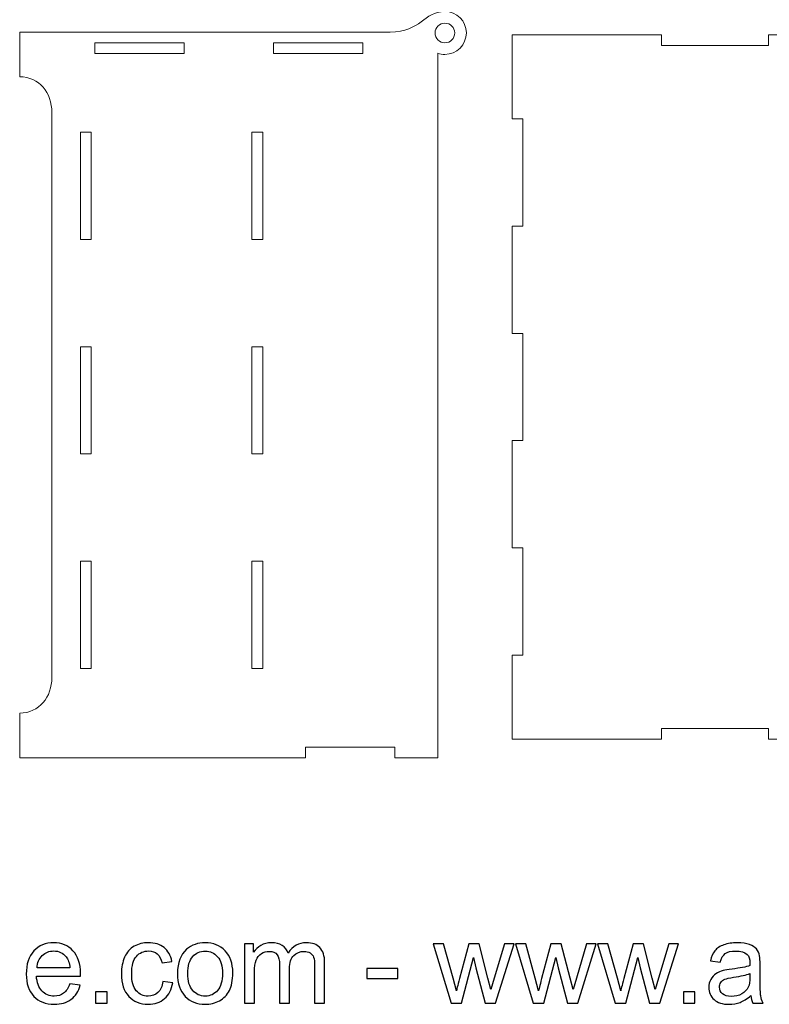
# Model space of a CAD drawing. Header units: millimetres. Extents: x -402 to 376, y -181 to 231.
# Tile 21 of 23: x 53 to 210, y -181 to 25. Entities that reach past the tile are written whole.
import ezdxf

# ---------------------------------------------------------------- set-up
doc = ezdxf.new("R2010")
doc.units = ezdxf.units.MM
doc.header["$MEASUREMENT"] = 0
doc.layers.add('Layer 1', color=7, linetype='Continuous')

msp = doc.modelspace()

# ---------------------------------------------------------------- linework, layer by layer
at = {"layer": 'Layer 1', "lineweight": 15}
for points, knots in [([(141.8058, 26.9417), (144.2904, 26.9417), (146.3051, 24.9269), (146.3051, 22.4423), (146.3051, 22.4423), (146.3051, 19.9563), (144.2904, 17.9416), (141.8058, 17.9416), (141.8058, 17.9416), (141.2795, 17.9416), (140.7753, 18.0326), (140.3054, 18.1981), (140.3054, 18.1981), (140.3054, 18.1981), (140.3054, -129.6201), (140.3054, -129.6201), (140.3054, -129.6201), (140.3054, -129.6201), (131.3054, -129.6201), (131.3054, -129.6201), (131.3054, -129.6201), (131.3054, -129.6201), (131.3054, -127.3711), (131.3054, -127.3711), (131.3054, -127.3711), (131.3054, -127.3711), (112.5556, -127.3711), (112.5556, -127.3711), (112.5556, -127.3711), (112.5556, -127.3711), (112.5556, -129.6201), (112.5556, -129.6201), (112.5556, -129.6201), (112.5556, -129.6201), (52.556, -129.6201), (52.556, -129.6201), (52.556, -129.6201), (52.556, -129.6201), (52.556, -120.2453), (52.556, -120.2453), (52.556, -120.2453), (56.6806, -120.2453), (59.3057, -116.8707), (59.3057, -112.746), (59.3057, -112.746), (59.3057, -112.746), (59.3057, 5.7542), (59.3057, 5.7542), (59.3057, 5.7542), (59.3057, 9.8785), (56.6806, 13.2549), (52.556, 13.2549), (52.556, 13.2549), (52.556, 13.2549), (52.556, 22.6297), (52.556, 22.6297), (52.556, 22.6297), (52.556, 22.6297), (130.3144, 22.6297), (130.3144, 22.6297), (130.3144, 22.6297), (136.8228, 22.6297), (137.2818, 26.9417), (141.8058, 26.9417)], [0, 0, 0, 0, 0.05882353, 0.05882353, 0.05882353, 0.05882353, 0.11764706, 0.11764706, 0.11764706, 0.11764706, 0.17647059, 0.17647059, 0.17647059, 0.17647059, 0.23529412, 0.23529412, 0.23529412, 0.23529412, 0.29411765, 0.29411765, 0.29411765, 0.29411765, 0.35294118, 0.35294118, 0.35294118, 0.35294118, 0.41176471, 0.41176471, 0.41176471, 0.41176471, 0.47058824, 0.47058824, 0.47058824, 0.47058824, 0.52941176, 0.52941176, 0.52941176, 0.52941176, 0.58823529, 0.58823529, 0.58823529, 0.58823529, 0.64705882, 0.64705882, 0.64705882, 0.64705882, 0.70588235, 0.70588235, 0.70588235, 0.70588235, 0.76470588, 0.76470588, 0.76470588, 0.76470588, 0.82352941, 0.82352941, 0.82352941, 0.82352941, 0.88235294, 0.88235294, 0.88235294, 0.88235294, 1, 1, 1, 1]), ([(141.8058, 24.504), (142.9456, 24.504), (143.8689, 23.5804), (143.8689, 22.4423), (143.8689, 22.4423), (143.8689, 21.3025), (142.9456, 20.3793), (141.8058, 20.3793), (141.8058, 20.3793), (140.6663, 20.3793), (139.7431, 21.3025), (139.7431, 22.4423), (139.7431, 22.4423), (139.7431, 23.5804), (140.6663, 24.504), (141.8058, 24.504)], [0, 0, 0, 0, 0.2, 0.2, 0.2, 0.2, 0.4, 0.4, 0.4, 0.4, 0.6, 0.6, 0.6, 0.6, 1, 1, 1, 1]), ([(155.9212, 22.0469), (155.9212, 22.0469), (187.2344, 22.0469), (187.2344, 22.0469), (187.2344, 22.0469), (187.2344, 22.0469), (187.2344, 19.7965), (187.2344, 19.7965), (187.2344, 19.7965), (187.2344, 19.7965), (209.7335, 19.7965), (209.7335, 19.7965), (209.7335, 19.7965), (209.7335, 19.7965), (209.7335, 22.0469), (209.7335, 22.0469), (209.7335, 22.0469), (209.7335, 22.0469), (232.234, 22.0469), (232.234, 22.0469), (232.234, 22.0469), (232.234, 22.0469), (232.234, 19.7965), (232.234, 19.7965), (232.234, 19.7965), (232.234, 19.7965), (254.7335, 19.7965), (254.7335, 19.7965), (254.7335, 19.7965), (254.7335, 19.7965), (254.7335, 22.0469), (254.7335, 22.0469), (254.7335, 22.0469), (254.7335, 22.0469), (277.234, 22.0469), (277.234, 22.0469), (277.234, 22.0469), (277.234, 22.0469), (277.234, 19.7965), (277.234, 19.7965), (277.234, 19.7965), (277.234, 19.7965), (299.7331, 19.7965), (299.7331, 19.7965), (299.7331, 19.7965), (299.7331, 19.7965), (299.7331, 22.0469), (299.7331, 22.0469), (299.7331, 22.0469), (299.7331, 22.0469), (322.234, 22.0469), (322.234, 22.0469), (322.234, 22.0469), (322.234, 22.0469), (322.234, 19.7965), (322.234, 19.7965), (322.234, 19.7965), (322.234, 19.7965), (344.7331, 19.7965), (344.7331, 19.7965), (344.7331, 19.7965), (344.7331, 19.7965), (344.7331, 22.0469), (344.7331, 22.0469), (344.7331, 22.0469), (344.7331, 22.0469), (376.0464, 22.0469), (376.0464, 22.0469), (376.0464, 22.0469), (376.0464, 22.0469), (376.0464, 4.4217), (376.0464, 4.4217), (376.0464, 4.4217), (376.0464, 4.4217), (373.796, 4.4217), (373.796, 4.4217), (373.796, 4.4217), (373.796, 4.4217), (373.796, -18.0791), (373.796, -18.0791), (373.796, -18.0791), (373.796, -18.0791), (376.0464, -18.0791), (376.0464, -18.0791), (376.0464, -18.0791), (376.0464, -18.0791), (376.0464, -40.5782), (376.0464, -40.5782), (376.0464, -40.5782), (376.0464, -40.5782), (373.796, -40.5782), (373.796, -40.5782), (373.796, -40.5782), (373.796, -40.5782), (373.796, -63.0788), (373.796, -63.0788), (373.796, -63.0788), (373.796, -63.0788), (376.0464, -63.0788), (376.0464, -63.0788), (376.0464, -63.0788), (376.0464, -63.0788), (376.0464, -85.5779), (376.0464, -85.5779), (376.0464, -85.5779), (376.0464, -85.5779), (373.796, -85.5779), (373.796, -85.5779), (373.796, -85.5779), (373.796, -85.5779), (373.796, -108.0787), (373.796, -108.0787), (373.796, -108.0787), (373.796, -108.0787), (376.0464, -108.0787), (376.0464, -108.0787), (376.0464, -108.0787), (376.0464, -108.0787), (376.0464, -125.7039), (376.0464, -125.7039), (376.0464, -125.7039), (376.0464, -125.7039), (344.7331, -125.7039), (344.7331, -125.7039), (344.7331, -125.7039), (344.7331, -125.7039), (344.7331, -123.4535), (344.7331, -123.4535), (344.7331, -123.4535), (344.7331, -123.4535), (322.234, -123.4535), (322.234, -123.4535), (322.234, -123.4535), (322.234, -123.4535), (322.234, -125.7039), (322.234, -125.7039), (322.234, -125.7039), (322.234, -125.7039), (299.7331, -125.7039), (299.7331, -125.7039), (299.7331, -125.7039), (299.7331, -125.7039), (299.7331, -123.4535), (299.7331, -123.4535), (299.7331, -123.4535), (299.7331, -123.4535), (277.234, -123.4535), (277.234, -123.4535), (277.234, -123.4535), (277.234, -123.4535), (277.234, -125.7039), (277.234, -125.7039), (277.234, -125.7039), (277.234, -125.7039), (254.7335, -125.7039), (254.7335, -125.7039), (254.7335, -125.7039), (254.7335, -125.7039), (254.7335, -123.4535), (254.7335, -123.4535), (254.7335, -123.4535), (254.7335, -123.4535), (232.234, -123.4535), (232.234, -123.4535), (232.234, -123.4535), (232.234, -123.4535), (232.234, -125.7039), (232.234, -125.7039), (232.234, -125.7039), (232.234, -125.7039), (209.7335, -125.7039), (209.7335, -125.7039), (209.7335, -125.7039), (209.7335, -125.7039), (209.7335, -123.4535), (209.7335, -123.4535), (209.7335, -123.4535), (209.7335, -123.4535), (187.2344, -123.4535), (187.2344, -123.4535), (187.2344, -123.4535), (187.2344, -123.4535), (187.2344, -125.7039), (187.2344, -125.7039), (187.2344, -125.7039), (187.2344, -125.7039), (155.9212, -125.7039), (155.9212, -125.7039), (155.9212, -125.7039), (155.9212, -125.7039), (155.9212, -108.0787), (155.9212, -108.0787), (155.9212, -108.0787), (155.9212, -108.0787), (158.1715, -108.0787), (158.1715, -108.0787), (158.1715, -108.0787), (158.1715, -108.0787), (158.1715, -85.5779), (158.1715, -85.5779), (158.1715, -85.5779), (158.1715, -85.5779), (155.9212, -85.5779), (155.9212, -85.5779), (155.9212, -85.5779), (155.9212, -85.5779), (155.9212, -63.0788), (155.9212, -63.0788), (155.9212, -63.0788), (155.9212, -63.0788), (158.1715, -63.0788), (158.1715, -63.0788), (158.1715, -63.0788), (158.1715, -63.0788), (158.1715, -40.5782), (158.1715, -40.5782), (158.1715, -40.5782), (158.1715, -40.5782), (155.9212, -40.5782), (155.9212, -40.5782), (155.9212, -40.5782), (155.9212, -40.5782), (155.9212, -18.0791), (155.9212, -18.0791), (155.9212, -18.0791), (155.9212, -18.0791), (158.1715, -18.0791), (158.1715, -18.0791), (158.1715, -18.0791), (158.1715, -18.0791), (158.1715, 4.4217), (158.1715, 4.4217), (158.1715, 4.4217), (158.1715, 4.4217), (155.9212, 4.4217), (155.9212, 4.4217), (155.9212, 4.4217), (155.9212, 4.4217), (155.9212, 22.0469), (155.9212, 22.0469)], [0, 0, 0, 0, 0.01639344, 0.01639344, 0.01639344, 0.01639344, 0.03278689, 0.03278689, 0.03278689, 0.03278689, 0.04918033, 0.04918033, 0.04918033, 0.04918033, 0.06557377, 0.06557377, 0.06557377, 0.06557377, 0.08196721, 0.08196721, 0.08196721, 0.08196721, 0.09836066, 0.09836066, 0.09836066, 0.09836066, 0.1147541, 0.1147541, 0.1147541, 0.1147541, 0.13114754, 0.13114754, 0.13114754, 0.13114754, 0.14754098, 0.14754098, 0.14754098, 0.14754098, 0.16393443, 0.16393443, 0.16393443, 0.16393443, 0.18032787, 0.18032787, 0.18032787, 0.18032787, 0.19672131, 0.19672131, 0.19672131, 0.19672131, 0.21311475, 0.21311475, 0.21311475, 0.21311475, 0.2295082, 0.2295082, 0.2295082, 0.2295082, 0.24590164, 0.24590164, 0.24590164, 0.24590164, 0.26229508, 0.26229508, 0.26229508, 0.26229508, 0.27868852, 0.27868852, 0.27868852, 0.27868852, 0.29508197, 0.29508197, 0.29508197, 0.29508197, 0.31147541, 0.31147541, 0.31147541, 0.31147541, 0.32786885, 0.32786885, 0.32786885, 0.32786885, 0.3442623, 0.3442623, 0.3442623, 0.3442623, 0.36065574, 0.36065574, 0.36065574, 0.36065574, 0.37704918, 0.37704918, 0.37704918, 0.37704918, 0.39344262, 0.39344262, 0.39344262, 0.39344262, 0.40983607, 0.40983607, 0.40983607, 0.40983607, 0.42622951, 0.42622951, 0.42622951, 0.42622951, 0.44262295, 0.44262295, 0.44262295, 0.44262295, 0.45901639, 0.45901639, 0.45901639, 0.45901639, 0.47540984, 0.47540984, 0.47540984, 0.47540984, 0.49180328, 0.49180328, 0.49180328, 0.49180328, 0.50819672, 0.50819672, 0.50819672, 0.50819672, 0.52459016, 0.52459016, 0.52459016, 0.52459016, 0.54098361, 0.54098361, 0.54098361, 0.54098361, 0.55737705, 0.55737705, 0.55737705, 0.55737705, 0.57377049, 0.57377049, 0.57377049, 0.57377049, 0.59016393, 0.59016393, 0.59016393, 0.59016393, 0.60655738, 0.60655738, 0.60655738, 0.60655738, 0.62295082, 0.62295082, 0.62295082, 0.62295082, 0.63934426, 0.63934426, 0.63934426, 0.63934426, 0.6557377, 0.6557377, 0.6557377, 0.6557377, 0.67213115, 0.67213115, 0.67213115, 0.67213115, 0.68852459, 0.68852459, 0.68852459, 0.68852459, 0.70491803, 0.70491803, 0.70491803, 0.70491803, 0.72131148, 0.72131148, 0.72131148, 0.72131148, 0.73770492, 0.73770492, 0.73770492, 0.73770492, 0.75409836, 0.75409836, 0.75409836, 0.75409836, 0.7704918, 0.7704918, 0.7704918, 0.7704918, 0.78688525, 0.78688525, 0.78688525, 0.78688525, 0.80327869, 0.80327869, 0.80327869, 0.80327869, 0.81967213, 0.81967213, 0.81967213, 0.81967213, 0.83606557, 0.83606557, 0.83606557, 0.83606557, 0.85245902, 0.85245902, 0.85245902, 0.85245902, 0.86885246, 0.86885246, 0.86885246, 0.86885246, 0.8852459, 0.8852459, 0.8852459, 0.8852459, 0.90163934, 0.90163934, 0.90163934, 0.90163934, 0.91803279, 0.91803279, 0.91803279, 0.91803279, 0.93442623, 0.93442623, 0.93442623, 0.93442623, 0.95081967, 0.95081967, 0.95081967, 0.95081967, 0.96721311, 0.96721311, 0.96721311, 0.96721311, 1, 1, 1, 1]), ([(87.0566, 18.1289), (87.0566, 18.1289), (87.0566, 20.3793), (87.0566, 20.3793), (87.0566, 20.3793), (87.0566, 20.3793), (68.3057, 20.3793), (68.3057, 20.3793), (68.3057, 20.3793), (68.3057, 20.3793), (68.3057, 18.1289), (68.3057, 18.1289), (68.3057, 18.1289), (68.3057, 18.1289), (87.0566, 18.1289), (87.0566, 18.1289)], [0, 0, 0, 0, 0.2, 0.2, 0.2, 0.2, 0.4, 0.4, 0.4, 0.4, 0.6, 0.6, 0.6, 0.6, 1, 1, 1, 1]), ([(124.5557, 18.1289), (124.5557, 18.1289), (124.5557, 20.3793), (124.5557, 20.3793), (124.5557, 20.3793), (124.5557, 20.3793), (105.8063, 20.3793), (105.8063, 20.3793), (105.8063, 20.3793), (105.8063, 20.3793), (105.8063, 18.1289), (105.8063, 18.1289), (105.8063, 18.1289), (105.8063, 18.1289), (124.5557, 18.1289), (124.5557, 18.1289)], [0, 0, 0, 0, 0.2, 0.2, 0.2, 0.2, 0.4, 0.4, 0.4, 0.4, 0.6, 0.6, 0.6, 0.6, 1, 1, 1, 1]), ([(67.5561, 1.6299), (67.5561, 1.6299), (67.5561, -20.871), (67.5561, -20.871), (67.5561, -20.871), (67.5561, -20.871), (65.3057, -20.871), (65.3057, -20.871), (65.3057, -20.871), (65.3057, -20.871), (65.3057, 1.6299), (65.3057, 1.6299), (65.3057, 1.6299), (65.3057, 1.6299), (67.5561, 1.6299), (67.5561, 1.6299)], [0, 0, 0, 0, 0.2, 0.2, 0.2, 0.2, 0.4, 0.4, 0.4, 0.4, 0.6, 0.6, 0.6, 0.6, 1, 1, 1, 1]), ([(103.5559, 1.6299), (103.5559, 1.6299), (103.5559, -20.871), (103.5559, -20.871), (103.5559, -20.871), (103.5559, -20.871), (101.3056, -20.871), (101.3056, -20.871), (101.3056, -20.871), (101.3056, -20.871), (101.3056, 1.6299), (101.3056, 1.6299), (101.3056, 1.6299), (101.3056, 1.6299), (103.5559, 1.6299), (103.5559, 1.6299)], [0, 0, 0, 0, 0.2, 0.2, 0.2, 0.2, 0.4, 0.4, 0.4, 0.4, 0.6, 0.6, 0.6, 0.6, 1, 1, 1, 1]), ([(67.5561, -43.3701), (67.5561, -43.3701), (67.5561, -65.8706), (67.5561, -65.8706), (67.5561, -65.8706), (67.5561, -65.8706), (65.3057, -65.8706), (65.3057, -65.8706), (65.3057, -65.8706), (65.3057, -65.8706), (65.3057, -43.3701), (65.3057, -43.3701), (65.3057, -43.3701), (65.3057, -43.3701), (67.5561, -43.3701), (67.5561, -43.3701)], [0, 0, 0, 0, 0.2, 0.2, 0.2, 0.2, 0.4, 0.4, 0.4, 0.4, 0.6, 0.6, 0.6, 0.6, 1, 1, 1, 1]), ([(103.5559, -43.3701), (103.5559, -43.3701), (103.5559, -65.8706), (103.5559, -65.8706), (103.5559, -65.8706), (103.5559, -65.8706), (101.3056, -65.8706), (101.3056, -65.8706), (101.3056, -65.8706), (101.3056, -65.8706), (101.3056, -43.3701), (101.3056, -43.3701), (101.3056, -43.3701), (101.3056, -43.3701), (103.5559, -43.3701), (103.5559, -43.3701)], [0, 0, 0, 0, 0.2, 0.2, 0.2, 0.2, 0.4, 0.4, 0.4, 0.4, 0.6, 0.6, 0.6, 0.6, 1, 1, 1, 1]), ([(67.5561, -88.3712), (67.5561, -88.3712), (67.5561, -110.8706), (67.5561, -110.8706), (67.5561, -110.8706), (67.5561, -110.8706), (65.3057, -110.8706), (65.3057, -110.8706), (65.3057, -110.8706), (65.3057, -110.8706), (65.3057, -88.3712), (65.3057, -88.3712), (65.3057, -88.3712), (65.3057, -88.3712), (67.5561, -88.3712), (67.5561, -88.3712)], [0, 0, 0, 0, 0.2, 0.2, 0.2, 0.2, 0.4, 0.4, 0.4, 0.4, 0.6, 0.6, 0.6, 0.6, 1, 1, 1, 1]), ([(103.5559, -88.3712), (103.5559, -88.3712), (103.5559, -110.8706), (103.5559, -110.8706), (103.5559, -110.8706), (103.5559, -110.8706), (101.3056, -110.8706), (101.3056, -110.8706), (101.3056, -110.8706), (101.3056, -110.8706), (101.3056, -88.3712), (101.3056, -88.3712), (101.3056, -88.3712), (101.3056, -88.3712), (103.5559, -88.3712), (103.5559, -88.3712)], [0, 0, 0, 0, 0.2, 0.2, 0.2, 0.2, 0.4, 0.4, 0.4, 0.4, 0.6, 0.6, 0.6, 0.6, 1, 1, 1, 1])]:
    msp.add_open_spline(points, degree=3, knots=knots, dxfattribs=at)
at = {"layer": 'Layer 1', "color": 250}
for points, knots in [([(63.0722, -177.0596), (63.0722, -177.0596), (65.245, -177.3461), (65.245, -177.3461), (65.245, -177.3461), (64.9068, -178.6076), (64.274, -179.5905), (63.3508, -180.2869), (63.3508, -180.2869), (62.4276, -180.9834), (61.2496, -181.3335), (59.813, -181.3335), (59.813, -181.3335), (58.0063, -181.3335), (56.5737, -180.7764), (55.5152, -179.6622), (55.5152, -179.6622), (54.4566, -178.5519), (53.9273, -176.9879), (53.9273, -174.9783), (53.9273, -174.9783), (53.9273, -172.901), (54.4606, -171.2853), (55.5311, -170.1392), (55.5311, -170.1392), (56.6016, -168.9891), (57.9904, -168.4161), (59.6976, -168.4161), (59.6976, -168.4161), (61.3491, -168.4161), (62.6982, -168.9772), (63.7448, -170.1034), (63.7448, -170.1034), (64.7914, -171.2296), (65.3167, -172.8134), (65.3167, -174.8549), (65.3167, -174.8549), (65.3167, -174.9783), (65.3127, -175.1653), (65.3047, -175.4121), (65.3047, -175.4121), (65.3047, -175.4121), (56.0763, -175.4121), (56.0763, -175.4121), (56.0763, -175.4121), (56.1559, -176.7691), (56.5379, -177.8117), (57.2303, -178.532), (57.2303, -178.532), (57.9188, -179.2523), (58.7823, -179.6144), (59.813, -179.6144), (59.813, -179.6144), (60.5811, -179.6144), (61.2377, -179.4114), (61.7789, -179.0055), (61.7789, -179.0055), (62.3241, -178.5996), (62.7539, -177.951), (63.0722, -177.0596)], [0, 0, 0, 0, 0.0625, 0.0625, 0.0625, 0.0625, 0.125, 0.125, 0.125, 0.125, 0.1875, 0.1875, 0.1875, 0.1875, 0.25, 0.25, 0.25, 0.25, 0.3125, 0.3125, 0.3125, 0.3125, 0.375, 0.375, 0.375, 0.375, 0.4375, 0.4375, 0.4375, 0.4375, 0.5, 0.5, 0.5, 0.5, 0.5625, 0.5625, 0.5625, 0.5625, 0.625, 0.625, 0.625, 0.625, 0.6875, 0.6875, 0.6875, 0.6875, 0.75, 0.75, 0.75, 0.75, 0.8125, 0.8125, 0.8125, 0.8125, 0.875, 0.875, 0.875, 0.875, 1, 1, 1, 1]), ([(82.6275, -176.5343), (82.6275, -176.5343), (84.6809, -176.8208), (84.6809, -176.8208), (84.6809, -176.8208), (84.4541, -178.2335), (83.881, -179.3358), (82.9538, -180.1357), (82.9538, -180.1357), (82.0266, -180.9356), (80.8845, -181.3335), (79.5354, -181.3335), (79.5354, -181.3335), (77.8441, -181.3335), (76.4831, -180.7804), (75.4564, -179.6741), (75.4564, -179.6741), (74.4257, -178.5678), (73.9124, -176.984), (73.9124, -174.9226), (73.9124, -174.9226), (73.9124, -173.5855), (74.1352, -172.4195), (74.577, -171.4166), (74.577, -171.4166), (75.0187, -170.4178), (75.6912, -169.6657), (76.5985, -169.1682), (76.5985, -169.1682), (77.5019, -168.6668), (78.4848, -168.4161), (79.5513, -168.4161), (79.5513, -168.4161), (80.8924, -168.4161), (81.9947, -168.7543), (82.8464, -169.4348), (82.8464, -169.4348), (83.7019, -170.1153), (84.2511, -171.0824), (84.4899, -172.3319), (84.4899, -172.3319), (84.4899, -172.3319), (82.4603, -172.6423), (82.4603, -172.6423), (82.4603, -172.6423), (82.2654, -171.8106), (81.9231, -171.1858), (81.4257, -170.764), (81.4257, -170.764), (80.9322, -170.3461), (80.3353, -170.1352), (79.6349, -170.1352), (79.6349, -170.1352), (78.5764, -170.1352), (77.7168, -170.5133), (77.0522, -171.2694), (77.0522, -171.2694), (76.3916, -172.0295), (76.0613, -173.2233), (76.0613, -174.8629), (76.0613, -174.8629), (76.0613, -176.5263), (76.3797, -177.7321), (77.0164, -178.4842), (77.0164, -178.4842), (77.6571, -179.2364), (78.4888, -179.6144), (79.5115, -179.6144), (79.5115, -179.6144), (80.3393, -179.6144), (81.0277, -179.3637), (81.5769, -178.8583), (81.5769, -178.8583), (82.13, -178.3569), (82.4802, -177.5809), (82.6275, -176.5343)], [0, 0, 0, 0, 0.05, 0.05, 0.05, 0.05, 0.1, 0.1, 0.1, 0.1, 0.15, 0.15, 0.15, 0.15, 0.2, 0.2, 0.2, 0.2, 0.25, 0.25, 0.25, 0.25, 0.3, 0.3, 0.3, 0.3, 0.35, 0.35, 0.35, 0.35, 0.4, 0.4, 0.4, 0.4, 0.45, 0.45, 0.45, 0.45, 0.5, 0.5, 0.5, 0.5, 0.55, 0.55, 0.55, 0.55, 0.6, 0.6, 0.6, 0.6, 0.65, 0.65, 0.65, 0.65, 0.7, 0.7, 0.7, 0.7, 0.75, 0.75, 0.75, 0.75, 0.8, 0.8, 0.8, 0.8, 0.85, 0.85, 0.85, 0.85, 0.9, 0.9, 0.9, 0.9, 1, 1, 1, 1]), ([(85.6837, -174.8748), (85.6837, -172.5866), (86.3205, -170.8913), (87.5979, -169.789), (87.5979, -169.789), (88.6604, -168.8737), (89.9617, -168.4161), (91.4938, -168.4161), (91.4938, -168.4161), (93.1931, -168.4161), (94.5859, -168.9732), (95.6683, -170.0875), (95.6683, -170.0875), (96.7468, -171.1978), (97.288, -172.7378), (97.288, -174.6997), (97.288, -174.6997), (97.288, -176.2915), (97.0492, -177.5411), (96.5717, -178.4524), (96.5717, -178.4524), (96.0941, -179.3637), (95.3977, -180.072), (94.4824, -180.5774), (94.4824, -180.5774), (93.5711, -181.0828), (92.5723, -181.3335), (91.4938, -181.3335), (91.4938, -181.3335), (89.7587, -181.3335), (88.358, -180.7804), (87.2875, -179.6701), (87.2875, -179.6701), (86.217, -178.5598), (85.6837, -176.9601), (85.6837, -174.8748)], [0, 0, 0, 0, 0.1, 0.1, 0.1, 0.1, 0.2, 0.2, 0.2, 0.2, 0.3, 0.3, 0.3, 0.3, 0.4, 0.4, 0.4, 0.4, 0.5, 0.5, 0.5, 0.5, 0.6, 0.6, 0.6, 0.6, 0.7, 0.7, 0.7, 0.7, 0.8, 0.8, 0.8, 0.8, 1, 1, 1, 1]), ([(99.7513, -181.0709), (99.7513, -181.0709), (99.7513, -168.6787), (99.7513, -168.6787), (99.7513, -168.6787), (99.7513, -168.6787), (101.6376, -168.6787), (101.6376, -168.6787), (101.6376, -168.6787), (101.6376, -168.6787), (101.6376, -170.4297), (101.6376, -170.4297), (101.6376, -170.4297), (102.0236, -169.8248), (102.5409, -169.3354), (103.1856, -168.9692), (103.1856, -168.9692), (103.8303, -168.5991), (104.5625, -168.4161), (105.3863, -168.4161), (105.3863, -168.4161), (106.3015, -168.4161), (107.0537, -168.6071), (107.6387, -168.9852), (107.6387, -168.9852), (108.2236, -169.3672), (108.6375, -169.8965), (108.8763, -170.5809), (108.8763, -170.5809), (109.8632, -169.1364), (111.1406, -168.4161), (112.7165, -168.4161), (112.7165, -168.4161), (113.9501, -168.4161), (114.9012, -168.7543), (115.5618, -169.4348), (115.5618, -169.4348), (116.2264, -170.1153), (116.5607, -171.1619), (116.5607, -172.5747), (116.5607, -172.5747), (116.5607, -172.5747), (116.5607, -181.0709), (116.5607, -181.0709), (116.5607, -181.0709), (116.5607, -181.0709), (114.4595, -181.0709), (114.4595, -181.0709), (114.4595, -181.0709), (114.4595, -181.0709), (114.4595, -173.2711), (114.4595, -173.2711), (114.4595, -173.2711), (114.4595, -172.4354), (114.3879, -171.8305), (114.2526, -171.4604), (114.2526, -171.4604), (114.1173, -171.0903), (113.8705, -170.7958), (113.5084, -170.569), (113.5084, -170.569), (113.1503, -170.3422), (112.7284, -170.2307), (112.2469, -170.2307), (112.2469, -170.2307), (111.3714, -170.2307), (110.6472, -170.5212), (110.0701, -171.0983), (110.0701, -171.0983), (109.4931, -171.6793), (109.2066, -172.6065), (109.2066, -173.8799), (109.2066, -173.8799), (109.2066, -173.8799), (109.2066, -181.0709), (109.2066, -181.0709), (109.2066, -181.0709), (109.2066, -181.0709), (107.1054, -181.0709), (107.1054, -181.0709), (107.1054, -181.0709), (107.1054, -181.0709), (107.1054, -173.0283), (107.1054, -173.0283), (107.1054, -173.0283), (107.1054, -172.0971), (106.9343, -171.3967), (106.592, -170.9311), (106.592, -170.9311), (106.2498, -170.4655), (105.6887, -170.2307), (104.9127, -170.2307), (104.9127, -170.2307), (104.3237, -170.2307), (103.7785, -170.3859), (103.2771, -170.6963), (103.2771, -170.6963), (102.7757, -171.0067), (102.4136, -171.4604), (102.1867, -172.0613), (102.1867, -172.0613), (101.9639, -172.6582), (101.8525, -173.5218), (101.8525, -174.648), (101.8525, -174.648), (101.8525, -174.648), (101.8525, -181.0709), (101.8525, -181.0709), (101.8525, -181.0709), (101.8525, -181.0709), (99.7513, -181.0709), (99.7513, -181.0709)], [0, 0, 0, 0, 0.03448276, 0.03448276, 0.03448276, 0.03448276, 0.06896552, 0.06896552, 0.06896552, 0.06896552, 0.10344828, 0.10344828, 0.10344828, 0.10344828, 0.13793103, 0.13793103, 0.13793103, 0.13793103, 0.17241379, 0.17241379, 0.17241379, 0.17241379, 0.20689655, 0.20689655, 0.20689655, 0.20689655, 0.24137931, 0.24137931, 0.24137931, 0.24137931, 0.27586207, 0.27586207, 0.27586207, 0.27586207, 0.31034483, 0.31034483, 0.31034483, 0.31034483, 0.34482759, 0.34482759, 0.34482759, 0.34482759, 0.37931034, 0.37931034, 0.37931034, 0.37931034, 0.4137931, 0.4137931, 0.4137931, 0.4137931, 0.44827586, 0.44827586, 0.44827586, 0.44827586, 0.48275862, 0.48275862, 0.48275862, 0.48275862, 0.51724138, 0.51724138, 0.51724138, 0.51724138, 0.55172414, 0.55172414, 0.55172414, 0.55172414, 0.5862069, 0.5862069, 0.5862069, 0.5862069, 0.62068966, 0.62068966, 0.62068966, 0.62068966, 0.65517241, 0.65517241, 0.65517241, 0.65517241, 0.68965517, 0.68965517, 0.68965517, 0.68965517, 0.72413793, 0.72413793, 0.72413793, 0.72413793, 0.75862069, 0.75862069, 0.75862069, 0.75862069, 0.79310345, 0.79310345, 0.79310345, 0.79310345, 0.82758621, 0.82758621, 0.82758621, 0.82758621, 0.86206897, 0.86206897, 0.86206897, 0.86206897, 0.89655172, 0.89655172, 0.89655172, 0.89655172, 0.93103448, 0.93103448, 0.93103448, 0.93103448, 1, 1, 1, 1]), ([(143.0879, -181.0709), (143.0879, -181.0709), (139.3432, -168.6787), (139.3432, -168.6787), (139.3432, -168.6787), (139.3432, -168.6787), (141.5399, -168.6787), (141.5399, -168.6787), (141.5399, -168.6787), (141.5399, -168.6787), (143.5177, -175.8299), (143.5177, -175.8299), (143.5177, -175.8299), (143.5177, -175.8299), (144.2181, -178.4922), (144.2181, -178.4922), (144.2181, -178.4922), (144.2459, -178.3609), (144.4608, -177.5092), (144.8588, -175.9373), (144.8588, -175.9373), (144.8588, -175.9373), (146.8207, -168.6787), (146.8207, -168.6787), (146.8207, -168.6787), (146.8207, -168.6787), (148.9736, -168.6787), (148.9736, -168.6787), (148.9736, -168.6787), (148.9736, -168.6787), (150.84, -175.8737), (150.84, -175.8737), (150.84, -175.8737), (150.84, -175.8737), (151.4488, -178.2335), (151.4488, -178.2335), (151.4488, -178.2335), (151.4488, -178.2335), (152.1612, -175.8418), (152.1612, -175.8418), (152.1612, -175.8418), (152.1612, -175.8418), (154.3021, -168.6787), (154.3021, -168.6787), (154.3021, -168.6787), (154.3021, -168.6787), (156.3436, -168.6787), (156.3436, -168.6787), (156.3436, -168.6787), (156.3436, -168.6787), (152.4556, -181.0709), (152.4556, -181.0709), (152.4556, -181.0709), (152.4556, -181.0709), (150.2828, -181.0709), (150.2828, -181.0709), (150.2828, -181.0709), (150.2828, -181.0709), (148.317, -173.6571), (148.317, -173.6571), (148.317, -173.6571), (148.317, -173.6571), (147.8195, -171.536), (147.8195, -171.536), (147.8195, -171.536), (147.8195, -171.536), (145.3124, -181.0709), (145.3124, -181.0709), (145.3124, -181.0709), (145.3124, -181.0709), (143.0879, -181.0709), (143.0879, -181.0709)], [0, 0, 0, 0, 0.05263158, 0.05263158, 0.05263158, 0.05263158, 0.10526316, 0.10526316, 0.10526316, 0.10526316, 0.15789474, 0.15789474, 0.15789474, 0.15789474, 0.21052632, 0.21052632, 0.21052632, 0.21052632, 0.26315789, 0.26315789, 0.26315789, 0.26315789, 0.31578947, 0.31578947, 0.31578947, 0.31578947, 0.36842105, 0.36842105, 0.36842105, 0.36842105, 0.42105263, 0.42105263, 0.42105263, 0.42105263, 0.47368421, 0.47368421, 0.47368421, 0.47368421, 0.52631579, 0.52631579, 0.52631579, 0.52631579, 0.57894737, 0.57894737, 0.57894737, 0.57894737, 0.63157895, 0.63157895, 0.63157895, 0.63157895, 0.68421053, 0.68421053, 0.68421053, 0.68421053, 0.73684211, 0.73684211, 0.73684211, 0.73684211, 0.78947368, 0.78947368, 0.78947368, 0.78947368, 0.84210526, 0.84210526, 0.84210526, 0.84210526, 0.89473684, 0.89473684, 0.89473684, 0.89473684, 1, 1, 1, 1]), ([(160.3311, -181.0709), (160.3311, -181.0709), (156.5864, -168.6787), (156.5864, -168.6787), (156.5864, -168.6787), (156.5864, -168.6787), (158.7831, -168.6787), (158.7831, -168.6787), (158.7831, -168.6787), (158.7831, -168.6787), (160.7609, -175.8299), (160.7609, -175.8299), (160.7609, -175.8299), (160.7609, -175.8299), (161.4613, -178.4922), (161.4613, -178.4922), (161.4613, -178.4922), (161.4891, -178.3609), (161.704, -177.5092), (162.102, -175.9373), (162.102, -175.9373), (162.102, -175.9373), (164.0639, -168.6787), (164.0639, -168.6787), (164.0639, -168.6787), (164.0639, -168.6787), (166.2168, -168.6787), (166.2168, -168.6787), (166.2168, -168.6787), (166.2168, -168.6787), (168.0832, -175.8737), (168.0832, -175.8737), (168.0832, -175.8737), (168.0832, -175.8737), (168.692, -178.2335), (168.692, -178.2335), (168.692, -178.2335), (168.692, -178.2335), (169.4044, -175.8418), (169.4044, -175.8418), (169.4044, -175.8418), (169.4044, -175.8418), (171.5453, -168.6787), (171.5453, -168.6787), (171.5453, -168.6787), (171.5453, -168.6787), (173.5868, -168.6787), (173.5868, -168.6787), (173.5868, -168.6787), (173.5868, -168.6787), (169.6988, -181.0709), (169.6988, -181.0709), (169.6988, -181.0709), (169.6988, -181.0709), (167.526, -181.0709), (167.526, -181.0709), (167.526, -181.0709), (167.526, -181.0709), (165.5602, -173.6571), (165.5602, -173.6571), (165.5602, -173.6571), (165.5602, -173.6571), (165.0627, -171.536), (165.0627, -171.536), (165.0627, -171.536), (165.0627, -171.536), (162.5556, -181.0709), (162.5556, -181.0709), (162.5556, -181.0709), (162.5556, -181.0709), (160.3311, -181.0709), (160.3311, -181.0709)], [0, 0, 0, 0, 0.05263158, 0.05263158, 0.05263158, 0.05263158, 0.10526316, 0.10526316, 0.10526316, 0.10526316, 0.15789474, 0.15789474, 0.15789474, 0.15789474, 0.21052632, 0.21052632, 0.21052632, 0.21052632, 0.26315789, 0.26315789, 0.26315789, 0.26315789, 0.31578947, 0.31578947, 0.31578947, 0.31578947, 0.36842105, 0.36842105, 0.36842105, 0.36842105, 0.42105263, 0.42105263, 0.42105263, 0.42105263, 0.47368421, 0.47368421, 0.47368421, 0.47368421, 0.52631579, 0.52631579, 0.52631579, 0.52631579, 0.57894737, 0.57894737, 0.57894737, 0.57894737, 0.63157895, 0.63157895, 0.63157895, 0.63157895, 0.68421053, 0.68421053, 0.68421053, 0.68421053, 0.73684211, 0.73684211, 0.73684211, 0.73684211, 0.78947368, 0.78947368, 0.78947368, 0.78947368, 0.84210526, 0.84210526, 0.84210526, 0.84210526, 0.89473684, 0.89473684, 0.89473684, 0.89473684, 1, 1, 1, 1]), ([(177.5743, -181.0709), (177.5743, -181.0709), (173.8296, -168.6787), (173.8296, -168.6787), (173.8296, -168.6787), (173.8296, -168.6787), (176.0263, -168.6787), (176.0263, -168.6787), (176.0263, -168.6787), (176.0263, -168.6787), (178.0041, -175.8299), (178.0041, -175.8299), (178.0041, -175.8299), (178.0041, -175.8299), (178.7045, -178.4922), (178.7045, -178.4922), (178.7045, -178.4922), (178.7323, -178.3609), (178.9472, -177.5092), (179.3452, -175.9373), (179.3452, -175.9373), (179.3452, -175.9373), (181.3071, -168.6787), (181.3071, -168.6787), (181.3071, -168.6787), (181.3071, -168.6787), (183.46, -168.6787), (183.46, -168.6787), (183.46, -168.6787), (183.46, -168.6787), (185.3264, -175.8737), (185.3264, -175.8737), (185.3264, -175.8737), (185.3264, -175.8737), (185.9352, -178.2335), (185.9352, -178.2335), (185.9352, -178.2335), (185.9352, -178.2335), (186.6476, -175.8418), (186.6476, -175.8418), (186.6476, -175.8418), (186.6476, -175.8418), (188.7885, -168.6787), (188.7885, -168.6787), (188.7885, -168.6787), (188.7885, -168.6787), (190.83, -168.6787), (190.83, -168.6787), (190.83, -168.6787), (190.83, -168.6787), (186.942, -181.0709), (186.942, -181.0709), (186.942, -181.0709), (186.942, -181.0709), (184.7692, -181.0709), (184.7692, -181.0709), (184.7692, -181.0709), (184.7692, -181.0709), (182.8034, -173.6571), (182.8034, -173.6571), (182.8034, -173.6571), (182.8034, -173.6571), (182.3059, -171.536), (182.3059, -171.536), (182.3059, -171.536), (182.3059, -171.536), (179.7988, -181.0709), (179.7988, -181.0709), (179.7988, -181.0709), (179.7988, -181.0709), (177.5743, -181.0709), (177.5743, -181.0709)], [0, 0, 0, 0, 0.05263158, 0.05263158, 0.05263158, 0.05263158, 0.10526316, 0.10526316, 0.10526316, 0.10526316, 0.15789474, 0.15789474, 0.15789474, 0.15789474, 0.21052632, 0.21052632, 0.21052632, 0.21052632, 0.26315789, 0.26315789, 0.26315789, 0.26315789, 0.31578947, 0.31578947, 0.31578947, 0.31578947, 0.36842105, 0.36842105, 0.36842105, 0.36842105, 0.42105263, 0.42105263, 0.42105263, 0.42105263, 0.47368421, 0.47368421, 0.47368421, 0.47368421, 0.52631579, 0.52631579, 0.52631579, 0.52631579, 0.57894737, 0.57894737, 0.57894737, 0.57894737, 0.63157895, 0.63157895, 0.63157895, 0.63157895, 0.68421053, 0.68421053, 0.68421053, 0.68421053, 0.73684211, 0.73684211, 0.73684211, 0.73684211, 0.78947368, 0.78947368, 0.78947368, 0.78947368, 0.84210526, 0.84210526, 0.84210526, 0.84210526, 0.89473684, 0.89473684, 0.89473684, 0.89473684, 1, 1, 1, 1]), ([(205.9999, -179.5189), (205.2199, -180.1835), (204.4678, -180.6491), (203.7475, -180.9237), (203.7475, -180.9237), (203.0272, -181.1982), (202.2552, -181.3335), (201.4274, -181.3335), (201.4274, -181.3335), (200.0665, -181.3335), (199.0198, -181.0032), (198.2876, -180.3387), (198.2876, -180.3387), (197.5554, -179.6781), (197.1893, -178.8304), (197.1893, -177.7998), (197.1893, -177.7998), (197.1893, -177.1949), (197.3286, -176.6417), (197.6031, -176.1403), (197.6031, -176.1403), (197.8817, -175.6389), (198.2438, -175.2409), (198.6895, -174.9385), (198.6895, -174.9385), (199.1392, -174.636), (199.6406, -174.4052), (200.2018, -174.25), (200.2018, -174.25), (200.6156, -174.1426), (201.2404, -174.0391), (202.0721, -173.9357), (202.0721, -173.9357), (203.7674, -173.7367), (205.0209, -173.4939), (205.8208, -173.2154), (205.8208, -173.2154), (205.8288, -172.9288), (205.8327, -172.7458), (205.8327, -172.6702), (205.8327, -172.6702), (205.8327, -171.8186), (205.6338, -171.2177), (205.2358, -170.8675), (205.2358, -170.8675), (204.6986, -170.3939), (203.8987, -170.1591), (202.8402, -170.1591), (202.8402, -170.1591), (201.8493, -170.1591), (201.117, -170.3342), (200.6475, -170.6804), (200.6475, -170.6804), (200.1739, -171.0266), (199.8277, -171.6395), (199.6008, -172.5229), (199.6008, -172.5229), (199.6008, -172.5229), (197.5474, -172.2364), (197.5474, -172.2364), (197.5474, -172.2364), (197.7345, -171.3569), (198.0409, -170.6446), (198.4707, -170.1034), (198.4707, -170.1034), (198.9005, -169.5622), (199.5213, -169.1483), (200.3331, -168.8538), (200.3331, -168.8538), (201.1409, -168.5633), (202.0841, -168.4161), (203.1506, -168.4161), (203.1506, -168.4161), (204.2091, -168.4161), (205.0727, -168.5395), (205.7372, -168.7902), (205.7372, -168.7902), (206.3978, -169.0409), (206.8873, -169.3513), (207.1977, -169.7293), (207.1977, -169.7293), (207.5081, -170.1074), (207.727, -170.5849), (207.8543, -171.1619), (207.8543, -171.1619), (207.922, -171.5201), (207.9578, -172.1648), (207.9578, -173.092), (207.9578, -173.092), (207.9578, -173.092), (207.9578, -175.8777), (207.9578, -175.8777), (207.9578, -175.8777), (207.9578, -177.8236), (208.0016, -179.0533), (208.0891, -179.5746), (208.0891, -179.5746), (208.1727, -180.0959), (208.3478, -180.5934), (208.6025, -181.0709), (208.6025, -181.0709), (208.6025, -181.0709), (206.4058, -181.0709), (206.4058, -181.0709), (206.4058, -181.0709), (206.1949, -180.6292), (206.0596, -180.1118), (205.9999, -179.5189)], [0, 0, 0, 0, 0.03571429, 0.03571429, 0.03571429, 0.03571429, 0.07142857, 0.07142857, 0.07142857, 0.07142857, 0.10714286, 0.10714286, 0.10714286, 0.10714286, 0.14285714, 0.14285714, 0.14285714, 0.14285714, 0.17857143, 0.17857143, 0.17857143, 0.17857143, 0.21428571, 0.21428571, 0.21428571, 0.21428571, 0.25, 0.25, 0.25, 0.25, 0.28571429, 0.28571429, 0.28571429, 0.28571429, 0.32142857, 0.32142857, 0.32142857, 0.32142857, 0.35714286, 0.35714286, 0.35714286, 0.35714286, 0.39285714, 0.39285714, 0.39285714, 0.39285714, 0.42857143, 0.42857143, 0.42857143, 0.42857143, 0.46428571, 0.46428571, 0.46428571, 0.46428571, 0.5, 0.5, 0.5, 0.5, 0.53571429, 0.53571429, 0.53571429, 0.53571429, 0.57142857, 0.57142857, 0.57142857, 0.57142857, 0.60714286, 0.60714286, 0.60714286, 0.60714286, 0.64285714, 0.64285714, 0.64285714, 0.64285714, 0.67857143, 0.67857143, 0.67857143, 0.67857143, 0.71428571, 0.71428571, 0.71428571, 0.71428571, 0.75, 0.75, 0.75, 0.75, 0.78571429, 0.78571429, 0.78571429, 0.78571429, 0.82142857, 0.82142857, 0.82142857, 0.82142857, 0.85714286, 0.85714286, 0.85714286, 0.85714286, 0.89285714, 0.89285714, 0.89285714, 0.89285714, 0.92857143, 0.92857143, 0.92857143, 0.92857143, 1, 1, 1, 1]), ([(56.1957, -173.6929), (56.1957, -173.6929), (63.0961, -173.6929), (63.0961, -173.6929), (63.0961, -173.6929), (63.0046, -172.6503), (62.738, -171.8703), (62.3042, -171.349), (62.3042, -171.349), (61.6396, -170.5411), (60.7721, -170.1352), (59.7096, -170.1352), (59.7096, -170.1352), (58.7465, -170.1352), (57.9387, -170.4576), (57.2821, -171.1023), (57.2821, -171.1023), (56.6294, -171.7469), (56.2673, -172.6105), (56.1957, -173.6929)], [0, 0, 0, 0, 0.16666667, 0.16666667, 0.16666667, 0.16666667, 0.33333333, 0.33333333, 0.33333333, 0.33333333, 0.5, 0.5, 0.5, 0.5, 0.66666667, 0.66666667, 0.66666667, 0.66666667, 1, 1, 1, 1]), ([(87.8327, -174.8788), (87.8327, -176.4626), (88.1789, -177.6485), (88.8713, -178.4325), (88.8713, -178.4325), (89.5677, -179.2204), (90.4392, -179.6144), (91.4938, -179.6144), (91.4938, -179.6144), (92.5364, -179.6144), (93.404, -179.2204), (94.1004, -178.4285), (94.1004, -178.4285), (94.7928, -177.6366), (95.139, -176.4308), (95.139, -174.8111), (95.139, -174.8111), (95.139, -173.283), (94.7888, -172.125), (94.0924, -171.341), (94.0924, -171.341), (93.396, -170.5531), (92.5285, -170.1591), (91.4938, -170.1591), (91.4938, -170.1591), (90.4392, -170.1591), (89.5677, -170.5491), (88.8713, -171.3331), (88.8713, -171.3331), (88.1789, -172.117), (87.8327, -173.2989), (87.8327, -174.8788)], [0, 0, 0, 0, 0.11111111, 0.11111111, 0.11111111, 0.11111111, 0.22222222, 0.22222222, 0.22222222, 0.22222222, 0.33333333, 0.33333333, 0.33333333, 0.33333333, 0.44444444, 0.44444444, 0.44444444, 0.44444444, 0.55555556, 0.55555556, 0.55555556, 0.55555556, 0.66666667, 0.66666667, 0.66666667, 0.66666667, 0.77777778, 0.77777778, 0.77777778, 0.77777778, 1, 1, 1, 1]), ([(125.4389, -175.9373), (125.4389, -175.9373), (125.4389, -173.8362), (125.4389, -173.8362), (125.4389, -173.8362), (125.4389, -173.8362), (131.9334, -173.8362), (131.9334, -173.8362), (131.9334, -173.8362), (131.9334, -173.8362), (131.9334, -175.9373), (131.9334, -175.9373), (131.9334, -175.9373), (131.9334, -175.9373), (125.4389, -175.9373), (125.4389, -175.9373)], [0, 0, 0, 0, 0.2, 0.2, 0.2, 0.2, 0.4, 0.4, 0.4, 0.4, 0.6, 0.6, 0.6, 0.6, 1, 1, 1, 1]), ([(205.8327, -174.8629), (205.0687, -175.1733), (203.9226, -175.4359), (202.3945, -175.6508), (202.3945, -175.6508), (201.5269, -175.7742), (200.9141, -175.9135), (200.5559, -176.0687), (200.5559, -176.0687), (200.1978, -176.2239), (199.9232, -176.4507), (199.7282, -176.7452), (199.7282, -176.7452), (199.5332, -177.0436), (199.4337, -177.3739), (199.4337, -177.7401), (199.4337, -177.7401), (199.4337, -178.2932), (199.6446, -178.7588), (200.0704, -179.1289), (200.0704, -179.1289), (200.4962, -179.499), (201.117, -179.686), (201.9328, -179.686), (201.9328, -179.686), (202.7407, -179.686), (203.461, -179.5109), (204.0937, -179.1568), (204.0937, -179.1568), (204.7225, -178.8066), (205.1881, -178.325), (205.4825, -177.7162), (205.4825, -177.7162), (205.7094, -177.2426), (205.8208, -176.5462), (205.8208, -175.6269), (205.8208, -175.6269), (205.8208, -175.6269), (205.8327, -174.8629), (205.8327, -174.8629)], [0, 0, 0, 0, 0.09090909, 0.09090909, 0.09090909, 0.09090909, 0.18181818, 0.18181818, 0.18181818, 0.18181818, 0.27272727, 0.27272727, 0.27272727, 0.27272727, 0.36363636, 0.36363636, 0.36363636, 0.36363636, 0.45454545, 0.45454545, 0.45454545, 0.45454545, 0.54545455, 0.54545455, 0.54545455, 0.54545455, 0.63636364, 0.63636364, 0.63636364, 0.63636364, 0.72727273, 0.72727273, 0.72727273, 0.72727273, 0.81818182, 0.81818182, 0.81818182, 0.81818182, 1, 1, 1, 1]), ([(68.4963, -181.0709), (68.4963, -181.0709), (68.4963, -178.6832), (68.4963, -178.6832), (68.4963, -178.6832), (68.4963, -178.6832), (70.884, -178.6832), (70.884, -178.6832), (70.884, -178.6832), (70.884, -178.6832), (70.884, -181.0709), (70.884, -181.0709), (70.884, -181.0709), (70.884, -181.0709), (68.4963, -181.0709), (68.4963, -181.0709)], [0, 0, 0, 0, 0.2, 0.2, 0.2, 0.2, 0.4, 0.4, 0.4, 0.4, 0.6, 0.6, 0.6, 0.6, 1, 1, 1, 1]), ([(191.8687, -181.0709), (191.8687, -181.0709), (191.8687, -178.6832), (191.8687, -178.6832), (191.8687, -178.6832), (191.8687, -178.6832), (194.2564, -178.6832), (194.2564, -178.6832), (194.2564, -178.6832), (194.2564, -178.6832), (194.2564, -181.0709), (194.2564, -181.0709), (194.2564, -181.0709), (194.2564, -181.0709), (191.8687, -181.0709), (191.8687, -181.0709)], [0, 0, 0, 0, 0.2, 0.2, 0.2, 0.2, 0.4, 0.4, 0.4, 0.4, 0.6, 0.6, 0.6, 0.6, 1, 1, 1, 1])]:
    msp.add_open_spline(points, degree=3, knots=knots, dxfattribs=at)

doc.saveas('drawing.dxf')
